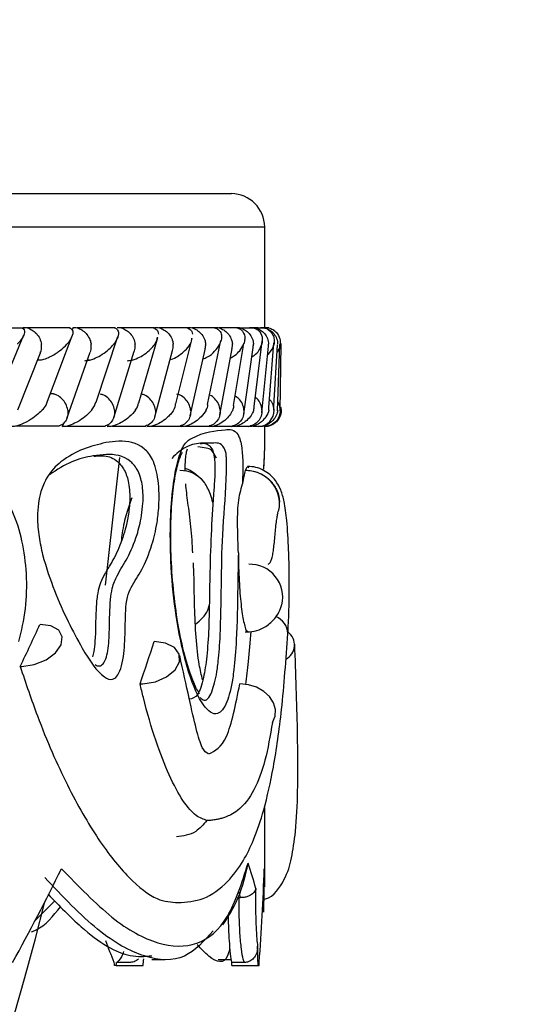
# Model space of a CAD drawing. Header units: millimetres. Extents: x 65 to 121, y 64 to 185.
# Tile 161 of 175: x 103.579 to 104.347, y 132.69 to 134.167. Entities that reach past the tile are written whole.
import ezdxf

# ---------------------------------------------------------------- set-up
doc = ezdxf.new("R2010")
doc.units = ezdxf.units.MM
doc.styles.add('SLDTEXTSTYLE0', font='TXT', dxfattribs={"width": 0.75})
doc.dimstyles.new('SLDDIMSTYLE0', dxfattribs={"dimtxt": 3.5, "dimasz": 3.302, "dimexe": 0, "dimexo": 0.0625, "dimgap": 0.875, "dimtad": 1, "dimdec": 0, "dimlfac": 20, "dimrnd": 1e-09, "dimzin": 12, "dimdsep": 46, "dimtxsty": 'SLDTEXTSTYLE0', "dimsah": 1, "dimcen": 0.09, "dimadec": 0, "dimazin": 3, "dimtfac": 1, "dimtdec": 0, "dimtofl": 0, "dimtmove": 0, "dimatfit": 3, "dimfxl": 0, "dimfrac": 2, "dimtolj": 1, "dimtzin": 12, "dimarcsym": 0})
doc.dimstyles.new('SLDDIMSTYLE1', dxfattribs={"dimtxt": 3.5, "dimasz": 3.302, "dimexe": 0, "dimexo": 0.0625, "dimgap": 0.875, "dimtad": 1, "dimdec": 0, "dimlfac": 20, "dimrnd": 1e-09, "dimzin": 12, "dimdsep": 46, "dimtxsty": 'SLDTEXTSTYLE0', "dimsah": 1, "dimcen": 0.09, "dimadec": 0, "dimazin": 3, "dimtfac": 1, "dimtdec": 0, "dimtmove": 0, "dimatfit": 0, "dimfxl": 0, "dimfrac": 2, "dimtolj": 1, "dimtzin": 12, "dimarcsym": 0})

# ---------------------------------------------------------------- blocks, each defined once
blk = doc.blocks.new('_D')
at = {"color": 7, "linetype": 'Continuous', "lineweight": 18}
for p, q in [((87.9732, 185.0116), (121.2937, 185.0116)), ((120.2937, 185.0116), (120.2937, 118.6561)), ((85.3725, 118.6561), (121.2937, 118.6561))]:
    blk.add_line(p, q, dxfattribs=at)
for points in [[(120.2937, 185.0116), (119.7857, 181.7096), (120.8017, 181.7096)], [(120.2937, 118.6561), (120.8017, 121.9581), (119.7857, 121.9581)]]:
    blk.add_solid(points, dxfattribs=at)
at = {"color": 7, "linetype": 'Continuous', "lineweight": 18, "insert": (115.782, 153.7638), "char_height": 3.5, "attachment_point": 1, "rotation": 90, "style": 'SLDTEXTSTYLE0'}
blk.add_mtext('1327', dxfattribs=at)
blk = doc.blocks.new('_D_1')
at = {"color": 7, "linetype": 'Continuous', "lineweight": 18}
for p, q in [((86.2605, 139.3984), (111.3595, 139.3984)), ((110.3595, 139.3984), (110.3595, 118.6561)), ((85.3725, 118.6561), (111.3595, 118.6561))]:
    blk.add_line(p, q, dxfattribs=at)
for points in [[(110.3595, 139.3984), (109.8515, 136.0964), (110.8675, 136.0964)], [(110.3595, 118.6561), (110.8675, 121.9581), (109.8515, 121.9581)]]:
    blk.add_solid(points, dxfattribs=at)
at = {"color": 7, "linetype": 'Continuous', "lineweight": 18, "insert": (105.8477, 126.8513), "char_height": 3.5, "attachment_point": 1, "rotation": 90, "style": 'SLDTEXTSTYLE0'}
blk.add_mtext('415', dxfattribs=at)

msp = doc.modelspace()

# ---------------------------------------------------------------- linework, layer by layer
at = {"color": 7, "linetype": 'Continuous', "lineweight": 25}
for p, q in [((99.08584, 133.90599), (103.89681, 133.90599)), ((103.94681, 133.70537), (103.94681, 133.85599)), ((103.58443, 133.70431), (103.51254, 133.70431)), ((103.58474, 133.70537), (103.584, 133.70347)), ((103.65523, 133.70457), (103.59016, 133.70457)), ((103.65933, 133.70537), (103.65796, 133.70142)), ((103.72258, 133.70456), (103.66492, 133.70456)), ((103.78136, 133.70454), (103.73104, 133.70454)), ((103.78264, 133.70537), (103.78205, 133.70313)), ((103.83164, 133.70452), (103.78864, 133.70452)), ((103.83151, 133.70537), (103.83132, 133.70452)), ((103.87345, 133.70447), (103.83777, 133.70447)), ((103.90676, 133.70442), (103.87843, 133.70442)), ((103.93145, 133.70436), (103.91055, 133.70436)), ((103.94738, 133.70431), (103.93403, 133.70431)), ((103.94669, 133.70537), (103.94667, 133.70431)), ((103.95308, 133.70457), (103.94701, 133.70457)), ((103.96151, 133.70047), (103.96046, 133.70131)), ((103.54477, 133.59582), (103.5854, 133.6943)), ((103.62107, 133.59448), (103.65787, 133.69288)), ((103.69382, 133.59328), (103.72642, 133.69167)), ((103.78237, 133.67617), (103.78644, 133.69027)), ((103.83508, 133.67669), (103.83809, 133.68885)), ((103.75799, 133.59189), (103.78237, 133.67617)), ((103.81375, 133.59048), (103.83508, 133.67669)), ((103.83492, 133.57243), (103.85751, 133.67211)), ((103.86127, 133.58969), (103.88101, 133.68561)), ((103.8794, 133.57391), (103.89785, 133.67361)), ((103.90029, 133.5882), (103.915, 133.67791)), ((103.91531, 133.57553), (103.92957, 133.67526)), ((103.93089, 133.58654), (103.94287, 133.68488)), ((103.94255, 133.57725), (103.95257, 133.67699)), ((103.95304, 133.58496), (103.9607, 133.68197)), ((103.96077, 133.58734), (103.96616, 133.6791)), ((103.96592, 133.57997), (103.96965, 133.67962)), ((103.97011, 133.58013), (103.97166, 133.6799)), ((103.97157, 133.67893), (103.97166, 133.68131)), ((103.57662, 133.58169), (103.61035, 133.66711)), ((103.60618, 133.65657), (103.61216, 133.65657)), ((103.65004, 133.56875), (103.68514, 133.66833)), ((103.68098, 133.65651), (103.68424, 133.65651)), ((103.72033, 133.57), (103.75122, 133.6696)), ((103.78191, 133.57116), (103.80863, 133.67078)), ((103.6302, 133.60546), (103.62518, 133.60546)), ((103.96058, 133.58422), (103.96077, 133.58734)), ((103.57295, 133.5574), (103.63899, 133.5574)), ((103.64477, 133.56162), (103.64294, 133.55633)), ((103.64954, 133.55734), (103.70816, 133.55734)), ((103.71173, 133.55924), (103.71085, 133.55633)), ((103.71741, 133.55728), (103.76867, 133.55728)), ((103.77669, 133.55723), (103.82063, 133.55723)), ((103.82136, 133.55796), (103.821, 133.55633)), ((103.82748, 133.55719), (103.8641, 133.55719)), ((103.86981, 133.55716), (103.89908, 133.55716)), ((103.90365, 133.55714), (103.92549, 133.55714)), ((103.92891, 133.55714), (103.94245, 133.55714)), ((103.94568, 133.5574), (103.95274, 133.5574)), ((103.94612, 133.5574), (103.94611, 133.55633)), ((103.94674, 133.55633), (103.94674, 133.55633)), ((103.94681, 133.52026), (103.94681, 133.55633)), ((103.70778, 133.31843), (103.72927, 133.51021)), ((103.82279, 133.51694), (103.82368, 133.51823)), ((103.94537, 133.49242), (103.94598, 133.50211)), ((103.94598, 133.50211), (103.94629, 133.50809)), ((103.91796, 133.49099), (103.91778, 133.49046)), ((103.85638, 133.47235), (103.85614, 133.47268)), ((103.94681, 132.86605), (103.94681, 132.98464)), ((103.94606, 132.89305), (103.94502, 132.82768)), ((103.63206, 132.84462), (103.60076, 132.81399)), ((103.9085, 132.84964), (103.91071, 132.84961)), ((103.77733, 132.75676), (103.79694, 132.75676)), ((103.87706, 132.75676), (103.89697, 132.75676)), ((103.72407, 132.74799), (103.72148, 132.74799)), ((103.72407, 132.74799), (103.76442, 132.74799)), ((103.74411, 132.75236), (103.72453, 132.75236)), ((103.9165, 132.75236), (103.89735, 132.75236)), ((103.89746, 132.74799), (103.93692, 132.74799)), ((103.93692, 132.74799), (103.93839, 132.74799))]:
    msp.add_line(p, q, dxfattribs=at)
at = {"color": 1, "linetype": 'Continuous', "lineweight": 25}
msp.add_line((99.08268, 133.85599), (103.94681, 133.85599), dxfattribs=at)
at = {"color": 7, "linetype": 'Continuous', "lineweight": 25, "flags": 128}
for points in [[(103.58256, 133.19648), (103.60114, 133.19944), (103.61882, 133.20662), (103.63299, 133.21697), (103.64154, 133.22895), (103.64323, 133.2408), (103.6378, 133.25078), (103.62606, 133.2574), (103.60973, 133.25969)], [(103.7641, 133.17039), (103.78278, 133.17368), (103.7997, 133.18106), (103.81242, 133.19147), (103.8191, 133.2034), (103.81876, 133.21513), (103.81147, 133.22496), (103.79826, 133.23147), (103.78106, 133.23372)], [(103.95852, 133.11262), (103.96242, 133.12195), (103.963, 133.13194), (103.96024, 133.14191), (103.9543, 133.15118), (103.9456, 133.15913), (103.93472, 133.16522), (103.92241, 133.16904), (103.90948, 133.17033)]]:
    msp.add_lwpolyline(points, dxfattribs=at)
at = {"color": 7, "linetype": 'Continuous', "lineweight": 25}
for centre, radius, start, end in [((103.89681, 133.85599), 0.05, 0, 90), ((103.93611, 133.58132), 0.025, 284.64434, 10.88353), ((103.91856, 133.43972), 0.05074, 3.61313, 90.88261), ((103.92455, 133.30042), 0.04943, 346.64647, 91.94136), ((103.96763, 133.22869), 0.02403, 296.84643, 53.71223), ((103.58007, 133.26682), 0.07039, 269.90188, 272.02742), ((103.75996, 133.24514), 0.07487, 269.89459, 273.1691), ((99.36814, 133.90174), 4.37867, 297.43912, 346.0122)]:
    msp.add_arc(centre, radius, start, end, dxfattribs=at)
at = {"color": 1, "linetype": 'Continuous', "lineweight": 25}
for centre, radius, start, end in [((103.82036, 133.4456), 0.04487, 36.71579, 90.95868), ((103.95205, 133.24397), 0.02974, 3.90078, 66.72923)]:
    msp.add_arc(centre, radius, start, end, dxfattribs=at)
at = {"color": 7, "linetype": 'Continuous', "lineweight": 25}
for centre, major_axis, ratio, start_param, end_param in [((99.37181, 133.22806), (4.27427, 2.57261), 0.6341103, 5.5153913, 5.5323199), ((99.37181, 133.202), (4.30219, 2.19903), 0.7076769, 5.6492136, 5.6661082), ((99.37181, 133.32699), (4.46235, 1.49386), 0.6754368, 5.6513751, 5.6936786), ((99.37181, 133.08542), (4.57382, -0.35624), 0.2921656, 0.0993335, 0.1268904), ((99.37181, 133.32699), (4.54007, -0.78311), 0.7205854, 0.06329, 0.1055935), ((99.37181, 133.32699), (4.35264, -2.26048), 0.5631916, 0.5717166, 0.5815221), ((99.37181, 134.84336), (-1.23888, 12.23282), 0.3600204, 4.5039197, 4.5063196), ((99.37181, 134.84336), (0.58915, 12.239), 0.3706925, 4.558207, 4.5590224), ((99.37181, 135.32632), (-2.17077, 14.9253), 0.2667755, 4.5001197, 4.5004171), ((99.37181, 134.84336), (0.584, 12.132), 0.3706925, 4.5566743, 4.5570404), ((99.37181, 134.84336), (-1.22805, 12.12587), 0.3600204, 4.502387, 4.5027531), ((99.37181, 135.32632), (-0.55891, 15.06733), 0.3013627, 4.5292545, 4.5295492)]:
    msp.add_ellipse(centre, major_axis=major_axis, ratio=ratio, start_param=start_param, end_param=end_param, dxfattribs=at)
at = {"color": 1, "linetype": 'Continuous', "lineweight": 25}
msp.add_ellipse((99.37044, 133.06628), major_axis=(4.5538, -0.35653), ratio=0.2934328, start_param=0.1034197, end_param=0.1094166, dxfattribs=at)
at = {"color": 7, "linetype": 'Continuous', "lineweight": 25}
for points, knots in [([(103.58289, 133.70426), (103.58307, 133.7042), (103.58483, 133.70358), (103.58683, 133.70015), (103.5862, 133.69446), (103.58197, 133.68724), (103.57813, 133.6827), (103.57589, 133.68041), (103.57585, 133.68037)], [0, 0, 0, 0, 0.0143373, 0.1376652, 0.4655143, 0.7287403, 0.9959778, 1, 1, 1, 1]), ([(103.58474, 133.70537), (103.5862, 133.70528), (103.59007, 133.70505), (103.59643, 133.70264), (103.6032, 133.69769), (103.60863, 133.69065), (103.61103, 133.68452), (103.61171, 133.68108), (103.61182, 133.68045), (103.61183, 133.68037)], [0, 0, 0, 0, 0.115302, 0.3056727, 0.5013059, 0.7256556, 0.9501893, 0.9934647, 1, 1, 1, 1]), ([(103.65221, 133.70509), (103.65322, 133.70481), (103.65636, 133.70393), (103.65842, 133.7013), (103.65962, 133.69598), (103.65684, 133.68887), (103.65247, 133.68295), (103.65025, 133.68041), (103.65023, 133.68037)], [0, 0, 0, 0, 0.0653565, 0.2035536, 0.3406335, 0.7179798, 0.9962074, 1, 1, 1, 1]), ([(103.65933, 133.70537), (103.65954, 133.70537), (103.66218, 133.70535), (103.66743, 133.70433), (103.67449, 133.70058), (103.68071, 133.69461), (103.68473, 133.6876), (103.6861, 133.68257), (103.68641, 133.68045), (103.68642, 133.68037)], [0, 0, 0, 0, 0.0163679, 0.2068909, 0.3985492, 0.5994269, 0.8309753, 0.9934764, 1, 1, 1, 1]), ([(103.72002, 133.705), (103.72103, 133.7047), (103.72408, 133.70378), (103.72634, 133.70125), (103.72817, 133.69597), (103.72619, 133.68889), (103.72241, 133.68293), (103.72046, 133.68041), (103.72043, 133.68037)], [0, 0, 0, 0, 0.06544889, 0.19930685, 0.33223973, 0.71732394, 0.99617572, 1, 1, 1, 1]), ([(103.72526, 133.70537), (103.72678, 133.70528), (103.73077, 133.70505), (103.73725, 133.70263), (103.74404, 133.69768), (103.74938, 133.69064), (103.75161, 133.68451), (103.75219, 133.68108), (103.75227, 133.68045), (103.75228, 133.68037)], [0, 0, 0, 0, 0.115708, 0.3058041, 0.5012027, 0.7257011, 0.9503975, 0.993483, 1, 1, 1, 1]), ([(103.77457, 133.70537), (103.77512, 133.70537), (103.77685, 133.70536), (103.77964, 133.70491), (103.78419, 133.70315), (103.78677, 133.69973), (103.78717, 133.69668), (103.78735, 133.69534)], [0, 0, 0, 0, 0.0493814, 0.1553637, 0.2848997, 0.688568, 1, 1, 1, 1]), ([(103.78264, 133.70537), (103.78417, 133.70528), (103.78821, 133.70505), (103.79473, 133.70263), (103.80152, 133.69768), (103.80679, 133.69064), (103.80893, 133.68451), (103.80945, 133.68107), (103.80952, 133.68045), (103.80953, 133.68037)], [0, 0, 0, 0, 0.1157993, 0.305837, 0.5011752, 0.7257182, 0.9504421, 0.9934914, 1, 1, 1, 1]), ([(103.82472, 133.70537), (103.82503, 133.70537), (103.82609, 133.70537), (103.82837, 133.70519), (103.83129, 133.70451), (103.83515, 133.7026), (103.83778, 133.69943), (103.83844, 133.69663), (103.83874, 133.69532)], [0, 0, 0, 0, 0.027576, 0.0928673, 0.2114839, 0.3510118, 0.6957415, 1, 1, 1, 1]), ([(103.83151, 133.70537), (103.83173, 133.70537), (103.83448, 133.70535), (103.83987, 133.70432), (103.84699, 133.70057), (103.85312, 133.69461), (103.85689, 133.6876), (103.85801, 133.68257), (103.85821, 133.68045), (103.85822, 133.68037)], [0, 0, 0, 0, 0.0167194, 0.2070813, 0.3985396, 0.5993309, 0.831046, 0.9934947, 1, 1, 1, 1]), ([(103.86636, 133.70537), (103.86643, 133.70537), (103.86767, 133.70538), (103.87027, 133.7052), (103.87413, 133.70418), (103.87914, 133.70122), (103.88209, 133.6957), (103.88231, 133.6883), (103.88065, 133.68307), (103.87938, 133.68041), (103.87936, 133.68037)], [0, 0, 0, 0, 0.0028211, 0.0509673, 0.1103273, 0.2077978, 0.4531826, 0.7216357, 0.9964125, 1, 1, 1, 1]), ([(103.87188, 133.70537), (103.8721, 133.70537), (103.87487, 133.70535), (103.88029, 133.70432), (103.88741, 133.70057), (103.89348, 133.69461), (103.89715, 133.6876), (103.89819, 133.68257), (103.89835, 133.68045), (103.89836, 133.68037)], [0, 0, 0, 0, 0.0166509, 0.2070071, 0.3985539, 0.5993662, 0.8310194, 0.9934892, 1, 1, 1, 1]), ([(103.89946, 133.70537), (103.90041, 133.70535), (103.90247, 133.70531), (103.90591, 133.70464), (103.91027, 133.70287), (103.91624, 133.69739), (103.91756, 133.68946), (103.91617, 133.68292), (103.91522, 133.68041), (103.91521, 133.68037)], [0, 0, 0, 0, 0.0388542, 0.0848162, 0.1629472, 0.3126974, 0.7369035, 0.99642, 1, 1, 1, 1]), ([(103.90371, 133.70537), (103.90528, 133.70528), (103.90942, 133.70505), (103.91597, 133.70263), (103.92266, 133.69768), (103.92768, 133.69065), (103.92952, 133.68452), (103.92986, 133.68108), (103.9299, 133.68045), (103.92991, 133.68037)], [0, 0, 0, 0, 0.11559441, 0.30576482, 0.50121458, 0.72569543, 0.95033652, 0.99348032, 1, 1, 1, 1]), ([(103.92395, 133.70537), (103.92463, 133.70536), (103.9264, 133.70535), (103.92962, 133.70487), (103.93397, 133.70343), (103.94031, 133.69899), (103.94379, 133.691), (103.94339, 133.68402), (103.94244, 133.68041), (103.94243, 133.68037)], [0, 0, 0, 0, 0.0273855, 0.0721387, 0.1418844, 0.2690877, 0.6203383, 0.9964134, 1, 1, 1, 1]), ([(103.92691, 133.70537), (103.92848, 133.70528), (103.93263, 133.70505), (103.93917, 133.70264), (103.94581, 133.69768), (103.95072, 133.69065), (103.95246, 133.68452), (103.95274, 133.68108), (103.95277, 133.68045), (103.95277, 133.68037)], [0, 0, 0, 0, 0.1153639, 0.3057032, 0.5012645, 0.7256742, 0.9502276, 0.9934667, 1, 1, 1, 1]), ([(103.93204, 133.70537), (103.93364, 133.70536), (103.93586, 133.70534), (103.93784, 133.70454), (103.93839, 133.70432)], [0, 0, 0, 0, 0.7208695, 1, 1, 1, 1]), ([(103.94075, 133.70537), (103.94232, 133.70528), (103.94648, 133.70505), (103.953, 133.70264), (103.95957, 133.69768), (103.96437, 133.69065), (103.96601, 133.68452), (103.96623, 133.68108), (103.96625, 133.68045), (103.96625, 133.68037)], [0, 0, 0, 0, 0.1152999, 0.3056857, 0.5012855, 0.7256546, 0.9501978, 0.9934693, 1, 1, 1, 1]), ([(103.94708, 133.70426), (103.94734, 133.7042), (103.94981, 133.70358), (103.95509, 133.70015), (103.95952, 133.69446), (103.96138, 133.68724), (103.96131, 133.6827), (103.96091, 133.68041), (103.9609, 133.68037)], [0, 0, 0, 0, 0.014323, 0.1376677, 0.465517, 0.728747, 0.9959832, 1, 1, 1, 1]), ([(103.95047, 133.70509), (103.95181, 133.70481), (103.95596, 133.70393), (103.96048, 133.7013), (103.96647, 133.69598), (103.96972, 133.68887), (103.97031, 133.68294), (103.97013, 133.68041), (103.97012, 133.68037)], [0, 0, 0, 0, 0.0653601, 0.2035466, 0.3406278, 0.7179659, 0.9962022, 1, 1, 1, 1]), ([(103.78561, 133.69047), (103.78497, 133.68715), (103.78432, 133.6838), (103.782, 133.68041), (103.78198, 133.68037)], [0, 0, 0, 0, 0.9899029, 1, 1, 1, 1]), ([(103.83717, 133.68908), (103.83692, 133.68622), (103.83666, 133.68333), (103.83496, 133.68041), (103.83494, 133.68037)], [0, 0, 0, 0, 0.9882753, 1, 1, 1, 1]), ([(103.6101, 133.66721), (103.61062, 133.66821), (103.61235, 133.67154), (103.61234, 133.67624), (103.61194, 133.67967), (103.61185, 133.68029), (103.61183, 133.68037)], [0, 0, 0, 0, 0.2583543, 0.8657301, 0.9823586, 1, 1, 1, 1]), ([(103.61219, 133.6565), (103.61334, 133.65679), (103.61793, 133.65795), (103.62805, 133.66257), (103.64006, 133.67028), (103.64717, 133.67694), (103.65019, 133.68034), (103.65023, 133.68037)], [0, 0, 0, 0, 0.0550427, 0.2192179, 0.5990904, 0.9959829, 1, 1, 1, 1]), ([(103.67696, 133.65537), (103.67799, 133.65541), (103.68041, 133.65551), (103.68517, 133.65647), (103.69253, 133.65891), (103.70634, 133.66608), (103.71499, 133.67377), (103.71981, 133.67958), (103.72041, 133.68034), (103.72043, 133.68037)], [0, 0, 0, 0, 0.0427956, 0.1003806, 0.1938372, 0.3860603, 0.920538, 0.996404, 1, 1, 1, 1]), ([(103.68498, 133.6684), (103.68531, 133.66902), (103.68687, 133.67199), (103.68685, 133.67625), (103.68652, 133.67967), (103.68643, 133.68029), (103.68642, 133.68037)], [0, 0, 0, 0, 0.17558812, 0.8510779, 0.98041157, 1, 1, 1, 1]), ([(103.7407, 133.65537), (103.74175, 133.65541), (103.74419, 133.65551), (103.74893, 133.65647), (103.75613, 133.65892), (103.76933, 133.66611), (103.77722, 133.67378), (103.78145, 133.6796), (103.78195, 133.68034), (103.78198, 133.68037)], [0, 0, 0, 0, 0.0429507, 0.1007671, 0.1945105, 0.3871933, 0.9215811, 0.9964046, 1, 1, 1, 1]), ([(103.7512, 133.6696), (103.75132, 133.66983), (103.7527, 133.67243), (103.75264, 133.67625), (103.75237, 133.67967), (103.75229, 133.68029), (103.75228, 133.68037)], [0, 0, 0, 0, 0.07117218, 0.83251705, 0.97795543, 1, 1, 1, 1]), ([(103.80492, 133.65692), (103.80629, 133.65736), (103.81173, 133.65906), (103.81945, 133.66376), (103.82848, 133.67113), (103.83303, 133.677), (103.83492, 133.68034), (103.83494, 133.68037)], [0, 0, 0, 0, 0.0745539, 0.2948023, 0.596609, 0.9958764, 1, 1, 1, 1]), ([(103.80866, 133.67077), (103.8092, 133.67333), (103.80986, 133.6764), (103.8096, 133.67967), (103.80954, 133.68029), (103.80953, 133.68037)], [0, 0, 0, 0, 0.810469, 0.9750579, 1, 1, 1, 1]), ([(103.85429, 133.65789), (103.85636, 133.65879), (103.86421, 133.6622), (103.87272, 133.67), (103.87758, 133.67667), (103.87934, 133.68034), (103.87936, 133.68037)], [0, 0, 0, 0, 0.1403228, 0.5312652, 0.9956389, 1, 1, 1, 1]), ([(103.85736, 133.67214), (103.85785, 133.67424), (103.85846, 133.67686), (103.85828, 133.67967), (103.85823, 133.68029), (103.85822, 133.68037)], [0, 0, 0, 0, 0.77880719, 0.97082793, 1, 1, 1, 1]), ([(103.89519, 133.65927), (103.89749, 133.66053), (103.90379, 133.66398), (103.91042, 133.67117), (103.91393, 133.67699), (103.9152, 133.68034), (103.91521, 133.68037)], [0, 0, 0, 0, 0.1971328, 0.5399911, 0.9953115, 1, 1, 1, 1]), ([(103.8976, 133.67366), (103.898, 133.67526), (103.89852, 133.67738), (103.89841, 133.67967), (103.89837, 133.68029), (103.89836, 133.68037)], [0, 0, 0, 0, 0.7282426, 0.964223, 1, 1, 1, 1]), ([(103.92756, 133.66117), (103.92868, 133.66184), (103.93732, 133.66705), (103.94035, 133.67388), (103.94223, 133.67965), (103.94242, 133.68034), (103.94243, 133.68037)], [0, 0, 0, 0, 0.1163783, 0.8958827, 0.9948096, 1, 1, 1, 1]), ([(103.92933, 133.6753), (103.92961, 133.67636), (103.93002, 133.67794), (103.92994, 133.67967), (103.92991, 133.68029), (103.92991, 133.68037)], [0, 0, 0, 0, 0.6389671, 0.9525764, 1, 1, 1, 1]), ([(103.95122, 133.66353), (103.95515, 133.66838), (103.95962, 133.67392), (103.96078, 133.67961), (103.96089, 133.68034), (103.9609, 133.68037)], [0, 0, 0, 0, 0.8719425, 0.9940165, 1, 1, 1, 1]), ([(103.95245, 133.67701), (103.95259, 133.67751), (103.95285, 133.67853), (103.95279, 133.67967), (103.95277, 133.68029), (103.95277, 133.68037)], [0, 0, 0, 0, 0.4505104, 0.9277375, 1, 1, 1, 1]), ([(103.96552, 133.66819), (103.96612, 133.66886), (103.96963, 133.67275), (103.96992, 133.67693), (103.97012, 133.68034), (103.97012, 133.68037)], [0, 0, 0, 0, 0.1706384, 0.9917166, 1, 1, 1, 1]), ([(103.65132, 133.58133), (103.65131, 133.58141), (103.65083, 133.58447), (103.64882, 133.59058), (103.64315, 133.59829), (103.63649, 133.60356), (103.63186, 133.60477), (103.63013, 133.60522)], [0, 0, 0, 0, 0.00773752, 0.28914501, 0.57094865, 0.84032148, 1, 1, 1, 1]), ([(103.7214, 133.58133), (103.72139, 133.58141), (103.72095, 133.58447), (103.71904, 133.59058), (103.71342, 133.5983), (103.70677, 133.60355), (103.7021, 133.60475), (103.70038, 133.6052)], [0, 0, 0, 0, 0.0077431, 0.2898486, 0.5723692, 0.8423519, 1, 1, 1, 1]), ([(103.78282, 133.58133), (103.78281, 133.58141), (103.78244, 133.58447), (103.7806, 133.59058), (103.77504, 133.5983), (103.76843, 133.60354), (103.76376, 133.60473), (103.76207, 133.60516)], [0, 0, 0, 0, 0.007751, 0.2909017, 0.574457, 0.8453229, 1, 1, 1, 1]), ([(103.83566, 133.58133), (103.83565, 133.58141), (103.83534, 133.58448), (103.83359, 133.59058), (103.82811, 133.5983), (103.82157, 133.60351), (103.81692, 133.60469), (103.81527, 133.60512)], [0, 0, 0, 0, 0.0077719, 0.2923285, 0.5772865, 0.8494902, 1, 1, 1, 1]), ([(103.87995, 133.58133), (103.87994, 133.58141), (103.87969, 133.58447), (103.87804, 133.59062), (103.8726, 133.59818), (103.86748, 133.60278), (103.86435, 133.60372), (103.86417, 133.60377)], [0, 0, 0, 0, 0.0089954, 0.3376611, 0.6667817, 0.9811952, 1, 1, 1, 1]), ([(103.91567, 133.58133), (103.91567, 133.58141), (103.91545, 133.58447), (103.91387, 133.59049), (103.90922, 133.59794), (103.90454, 133.60097), (103.90259, 133.60224)], [0, 0, 0, 0, 0.00998742, 0.37413089, 0.73879292, 1, 1, 1, 1]), ([(103.94277, 133.58133), (103.94276, 133.58141), (103.9426, 133.58447), (103.94108, 133.59045), (103.93727, 133.59713), (103.93359, 133.59963), (103.93257, 133.60033)], [0, 0, 0, 0, 0.0113824, 0.4259083, 0.8410019, 1, 1, 1, 1]), ([(103.61299, 133.58133), (103.61302, 133.58136), (103.61537, 133.58386), (103.61931, 133.58836), (103.62045, 133.59264), (103.62095, 133.59453)], [0, 0, 0, 0, 0.0076439, 0.5630153, 1, 1, 1, 1]), ([(103.68745, 133.58133), (103.68748, 133.58136), (103.69083, 133.58539), (103.69223, 133.58937), (103.69362, 133.59332)], [0, 0, 0, 0, 0.008454, 1, 1, 1, 1]), ([(103.75319, 133.58133), (103.75321, 133.58136), (103.75582, 133.58495), (103.75669, 133.58848), (103.75755, 133.59198)], [0, 0, 0, 0, 0.0095247, 1, 1, 1, 1]), ([(103.81031, 133.58133), (103.81033, 133.58136), (103.81229, 133.58448), (103.81272, 133.58756), (103.81314, 133.59061)], [0, 0, 0, 0, 0.0109468, 1, 1, 1, 1]), ([(103.85887, 133.58133), (103.85889, 133.58136), (103.86019, 133.58384), (103.8619, 133.58665), (103.86161, 133.5893), (103.86158, 133.58957)], [0, 0, 0, 0, 0.01238284, 0.89748012, 1, 1, 1, 1]), ([(103.89889, 133.58133), (103.8989, 133.58136), (103.8997, 133.58327), (103.90061, 133.58554), (103.90069, 133.58775), (103.9007, 133.5881)], [0, 0, 0, 0, 0.015086, 0.8430081, 1, 1, 1, 1]), ([(103.93031, 133.58133), (103.93032, 133.58136), (103.93087, 133.58309), (103.93105, 133.58482), (103.93122, 133.58651)], [0, 0, 0, 0, 0.0196718, 1, 1, 1, 1]), ([(103.95304, 133.58133), (103.95305, 133.58136), (103.95332, 133.58257), (103.95324, 133.58378), (103.95317, 133.58495)], [0, 0, 0, 0, 0.0280844, 1, 1, 1, 1]), ([(103.954, 133.59715), (103.95432, 133.59686), (103.95688, 133.59451), (103.95919, 133.58901), (103.96023, 133.58376), (103.96031, 133.58141), (103.96032, 133.58133)], [0, 0, 0, 0, 0.0712573, 0.5799856, 0.9855529, 1, 1, 1, 1]), ([(103.96032, 133.58133), (103.96032, 133.58136), (103.96048, 133.58225), (103.9605, 133.58325), (103.96053, 133.58422)], [0, 0, 0, 0, 0.0351925, 1, 1, 1, 1]), ([(103.96204, 133.56151), (103.96343, 133.56273), (103.96632, 133.56526), (103.96953, 133.57033), (103.9715, 133.5762), (103.97212, 133.58143), (103.97148, 133.58445), (103.97128, 133.58538)], [0, 0, 0, 0, 0.2053786, 0.4263498, 0.6579853, 0.8936024, 1, 1, 1, 1]), ([(103.9702, 133.58133), (103.9702, 133.58141), (103.97015, 133.58447), (103.96962, 133.58894), (103.96714, 133.59249), (103.96643, 133.59352)], [0, 0, 0, 0, 0.0191862, 0.7170002, 1, 1, 1, 1]), ([(103.61299, 133.58133), (103.61296, 133.5813), (103.61218, 133.58046), (103.60638, 133.57455), (103.59662, 133.5668), (103.58208, 133.55974), (103.57464, 133.55735), (103.56987, 133.55646), (103.56738, 133.5563), (103.56634, 133.55633), (103.56633, 133.55633)], [0, 0, 0, 0, 0.0035794, 0.0880182, 0.6204389, 0.8069861, 0.897749, 0.954082, 0.9995829, 1, 1, 1, 1]), ([(103.65132, 133.58133), (103.65133, 133.58125), (103.65178, 133.57818), (103.65166, 133.57207), (103.64833, 133.56437), (103.64353, 133.55926), (103.63957, 133.55811), (103.63828, 133.55774)], [0, 0, 0, 0, 0.007956, 0.2979029, 0.5882719, 0.8656473, 1, 1, 1, 1]), ([(103.68745, 133.58133), (103.68742, 133.5813), (103.68671, 133.58043), (103.68149, 133.57453), (103.67248, 133.56679), (103.65854, 133.55973), (103.65128, 133.55737), (103.64648, 133.55643), (103.64403, 133.55636), (103.64294, 133.55633)], [0, 0, 0, 0, 0.00358746, 0.09015951, 0.62025455, 0.80662269, 0.89756886, 0.95412966, 1, 1, 1, 1]), ([(103.7214, 133.58133), (103.72141, 133.58125), (103.72181, 133.57818), (103.72157, 133.57207), (103.71803, 133.56437), (103.71301, 133.55922), (103.7089, 133.55806), (103.70752, 133.55768)], [0, 0, 0, 0, 0.00790257, 0.29629237, 0.58510289, 0.86089799, 1, 1, 1, 1]), ([(103.75319, 133.58133), (103.75316, 133.5813), (103.75065, 133.57784), (103.74515, 133.57186), (103.73515, 133.56439), (103.72624, 133.5597), (103.71915, 133.55736), (103.71441, 133.55643), (103.71195, 133.55636), (103.71085, 133.55633)], [0, 0, 0, 0, 0.0035808, 0.3626809, 0.6223861, 0.8074327, 0.8980363, 0.9545503, 1, 1, 1, 1]), ([(103.78282, 133.58133), (103.78283, 133.58125), (103.78319, 133.57819), (103.7828, 133.57207), (103.77908, 133.56436), (103.77383, 133.55919), (103.76957, 133.55802), (103.76811, 133.55762)], [0, 0, 0, 0, 0.007849, 0.2945971, 0.5817606, 0.8559373, 1, 1, 1, 1]), ([(103.81031, 133.58133), (103.81029, 133.5813), (103.80916, 133.57953), (103.80664, 133.57604), (103.8011, 133.57016), (103.79386, 133.56436), (103.78537, 133.55969), (103.77846, 133.55735), (103.77377, 133.55643), (103.77129, 133.55636), (103.77018, 133.55633)], [0, 0, 0, 0, 0.00358907, 0.18478827, 0.36457855, 0.62323246, 0.80771849, 0.89820462, 0.95472286, 1, 1, 1, 1]), ([(103.83566, 133.58133), (103.83567, 133.58125), (103.83597, 133.57819), (103.83547, 133.57207), (103.83155, 133.56435), (103.82608, 133.55915), (103.82169, 133.55797), (103.82014, 133.55756)], [0, 0, 0, 0, 0.0078056, 0.2929116, 0.5784136, 0.8509688, 1, 1, 1, 1]), ([(103.85887, 133.58133), (103.85885, 133.5813), (103.85706, 133.57795), (103.8529, 133.57207), (103.84443, 133.56461), (103.83627, 133.55982), (103.82943, 133.55738), (103.82475, 133.55646), (103.82214, 133.55632), (103.82102, 133.55633), (103.821, 133.55633)], [0, 0, 0, 0, 0.0035856, 0.3495357, 0.614366, 0.8037592, 0.896, 0.953191, 0.999231, 1, 1, 1, 1]), ([(103.89889, 133.58133), (103.89887, 133.5813), (103.89854, 133.58052), (103.89575, 133.57465), (103.88981, 133.56692), (103.87832, 133.55979), (103.87169, 133.55737), (103.86708, 133.55646), (103.86447, 133.55632), (103.86335, 133.55633), (103.86334, 133.55633)], [0, 0, 0, 0, 0.0035853, 0.0814954, 0.6158288, 0.8044417, 0.8963929, 0.9534575, 0.9995259, 1, 1, 1, 1]), ([(103.87995, 133.58133), (103.87996, 133.58125), (103.8802, 133.57818), (103.87958, 133.57207), (103.87548, 133.56435), (103.86982, 133.55912), (103.86531, 133.55794), (103.86368, 133.55751)], [0, 0, 0, 0, 0.0077583, 0.2914779, 0.5756152, 0.8468944, 1, 1, 1, 1]), ([(103.93031, 133.58133), (103.93029, 133.5813), (103.93003, 133.58046), (103.9278, 133.57456), (103.92258, 133.56681), (103.91178, 133.55976), (103.90539, 133.55735), (103.90086, 133.55647), (103.89826, 133.55629), (103.89714, 133.55633), (103.89714, 133.55633)], [0, 0, 0, 0, 0.0035862, 0.0877957, 0.619055, 0.8060399, 0.8972602, 0.9539518, 0.9998776, 1, 1, 1, 1]), ([(103.91567, 133.58133), (103.91568, 133.58125), (103.91587, 133.57818), (103.91513, 133.57207), (103.91086, 133.56435), (103.90502, 133.55911), (103.90041, 133.55791), (103.89872, 133.55747)], [0, 0, 0, 0, 0.0077337, 0.290432, 0.5735169, 0.843851, 1, 1, 1, 1]), ([(103.95304, 133.58133), (103.95303, 133.5813), (103.95229, 133.57787), (103.94981, 133.57192), (103.94344, 133.56444), (103.93665, 133.55973), (103.9305, 133.55735), (103.92606, 133.55646), (103.92346, 133.5563), (103.92234, 133.55633), (103.92234, 133.55633)], [0, 0, 0, 0, 0.0035827, 0.3591682, 0.6213635, 0.8073532, 0.8979549, 0.954255, 0.9998172, 1, 1, 1, 1]), ([(103.94277, 133.58133), (103.94277, 133.58125), (103.94291, 133.57819), (103.94204, 133.57208), (103.93761, 133.56436), (103.93161, 133.5591), (103.92693, 133.5579), (103.9252, 133.55745)], [0, 0, 0, 0, 0.007743, 0.2897145, 0.5720815, 0.8418131, 1, 1, 1, 1]), ([(103.96639, 133.58133), (103.96639, 133.5813), (103.96629, 133.58046), (103.96527, 133.57455), (103.9616, 133.5668), (103.95215, 133.55974), (103.94621, 133.55735), (103.94185, 133.55646), (103.93926, 133.5563), (103.93813, 133.55633), (103.93812, 133.55633)], [0, 0, 0, 0, 0.0035843, 0.0880261, 0.6204553, 0.8069888, 0.8977669, 0.9540861, 0.9995972, 1, 1, 1, 1]), ([(103.97177, 133.58133), (103.97176, 133.5813), (103.97175, 133.58044), (103.97136, 133.57453), (103.96848, 133.56679), (103.95979, 133.55973), (103.9541, 133.55737), (103.94981, 133.55643), (103.94725, 133.55636), (103.94611, 133.55633)], [0, 0, 0, 0, 0.0035934, 0.0901672, 0.6202538, 0.8066283, 0.8975732, 0.9541462, 1, 1, 1, 1]), ([(103.9702, 133.58133), (103.9702, 133.58125), (103.97023, 133.57819), (103.96914, 133.57207), (103.96439, 133.56437), (103.95845, 133.55926), (103.95402, 133.55811), (103.95257, 133.55774)], [0, 0, 0, 0, 0.0079587, 0.2979151, 0.5882878, 0.8656737, 1, 1, 1, 1]), ([(103.90734, 133.36678), (103.90701, 133.34984), (103.90615, 133.30626), (103.90537, 133.2441), (103.90178, 133.19979), (103.89725, 133.16683), (103.8897, 133.13704), (103.87492, 133.12033), (103.85489, 133.1333), (103.8322, 133.18277), (103.81463, 133.25892), (103.806, 133.33981), (103.80456, 133.40594), (103.80796, 133.46118), (103.81513, 133.50343), (103.82558, 133.53185), (103.85309, 133.54885), (103.88146, 133.55075), (103.90223, 133.55329), (103.90968, 133.53864), (103.91193, 133.52959), (103.91337, 133.51684), (103.91402, 133.50353), (103.9141, 133.48731), (103.91364, 133.47676), (103.91337, 133.47043)], [0, 0, 0, 0, 0.0330521, 0.0850246, 0.1182275, 0.1295691, 0.1729854, 0.2282616, 0.3019744, 0.3764132, 0.4509845, 0.5022605, 0.5433789, 0.5765274, 0.6099052, 0.640198, 0.6753673, 0.8459884, 0.9313245, 0.9456895, 0.9601579, 0.9693781, 0.978629, 0.987196, 1, 1, 1, 1]), ([(103.70836, 133.53239), (103.715, 133.53326), (103.73532, 133.5359), (103.75893, 133.53256), (103.77677, 133.51214), (103.78364, 133.49428), (103.78722, 133.47636), (103.78867, 133.45653), (103.78818, 133.43425), (103.78496, 133.40672), (103.77657, 133.37257), (103.76313, 133.34151), (103.74993, 133.3214), (103.74141, 133.30467), (103.73759, 133.28176), (103.73801, 133.25014), (103.73615, 133.21593), (103.73117, 133.19245), (103.72528, 133.18069), (103.71682, 133.17531), (103.69879, 133.18299), (103.6693, 133.22757), (103.63774, 133.29143), (103.61619, 133.35179), (103.60778, 133.39053), (103.60536, 133.41754), (103.60693, 133.44146), (103.61136, 133.46186), (103.62249, 133.48684), (103.64498, 133.50847), (103.67561, 133.52438), (103.69729, 133.52968), (103.70836, 133.53239)], [0, 0, 0, 0, 0.04315602, 0.13198072, 0.16429945, 0.18106646, 0.19518379, 0.20935714, 0.22202155, 0.24008388, 0.26980167, 0.31566785, 0.35689599, 0.37367425, 0.38159575, 0.40911246, 0.43627429, 0.45117531, 0.46622463, 0.4811889, 0.50722599, 0.58181629, 0.6810471, 0.73056368, 0.75105478, 0.77175561, 0.78566508, 0.79958394, 0.81889347, 0.86347381, 0.93032276, 1, 1, 1, 1]), ([(103.85005, 133.14979), (103.85215, 133.14803), (103.85917, 133.14215), (103.86817, 133.15677), (103.87455, 133.18267), (103.87814, 133.21171), (103.88098, 133.25193), (103.88189, 133.3183), (103.883, 133.40168), (103.88852, 133.45238), (103.8895, 133.48904), (103.88945, 133.49906), (103.88946, 133.50618), (103.88927, 133.51378), (103.88812, 133.5201), (103.88201, 133.53346), (103.86158, 133.52933), (103.83384, 133.53489), (103.81106, 133.51236), (103.80747, 133.50881)], [0, 0, 0, 0, 0.0341294, 0.1139991, 0.1744819, 0.1899311, 0.2352452, 0.3114428, 0.3896028, 0.48348, 0.4985288, 0.5059274, 0.5131987, 0.5212479, 0.5374227, 0.5567382, 0.6857444, 0.9503749, 1, 1, 1, 1]), ([(103.85044, 133.53054), (103.8522, 133.53097), (103.85659, 133.53206), (103.8618, 133.52968), (103.86679, 133.52569), (103.86986, 133.51831), (103.87126, 133.51114), (103.87195, 133.50441), (103.87223, 133.49574), (103.87198, 133.48072), (103.86983, 133.45021), (103.86659, 133.40285), (103.86409, 133.3319), (103.86395, 133.26515), (103.86031, 133.21036), (103.85474, 133.17502), (103.84606, 133.14969), (103.83815, 133.14813), (103.83378, 133.14727)], [0, 0, 0, 0, 0.0447015, 0.1119961, 0.1794008, 0.213217, 0.226893, 0.2407213, 0.2528118, 0.2674233, 0.3100259, 0.4137532, 0.5166744, 0.6478663, 0.7199696, 0.7922728, 0.8853514, 1, 1, 1, 1]), ([(103.87437, 133.50886), (103.87203, 133.51361), (103.86731, 133.52318), (103.8589, 133.52373), (103.85102, 133.52531), (103.84667, 133.52619)], [0, 0, 0, 0, 0.30611078, 0.61633701, 1, 1, 1, 1]), ([(103.68967, 133.51243), (103.67908, 133.51039), (103.65794, 133.50631), (103.63513, 133.49156), (103.62375, 133.48419)], [0, 0, 0, 0, 0.5006561, 1, 1, 1, 1]), ([(103.69047, 133.51194), (103.69763, 133.51253), (103.7119, 133.51371), (103.72788, 133.50439), (103.73796, 133.48917), (103.74228, 133.47499), (103.74418, 133.46248), (103.74462, 133.44784), (103.74341, 133.43015), (103.73891, 133.40434), (103.72946, 133.37544), (103.71725, 133.35216), (103.70639, 133.33512), (103.69928, 133.32031), (103.6951, 133.30211), (103.69301, 133.27304), (103.6932, 133.24454), (103.69112, 133.22034), (103.68941, 133.2135), (103.68874, 133.21082)], [0, 0, 0, 0, 0.1274004, 0.2540349, 0.3176476, 0.3443336, 0.3712745, 0.3951508, 0.4237703, 0.4703307, 0.5629387, 0.6699264, 0.7412199, 0.7898465, 0.8234245, 0.8644776, 0.9516055, 0.9810532, 1, 1, 1, 1]), ([(103.69227, 133.19921), (103.69454, 133.19806), (103.69855, 133.196), (103.7043, 133.19956), (103.70885, 133.20743), (103.71285, 133.22492), (103.71414, 133.25623), (103.71418, 133.28929), (103.71856, 133.31798), (103.72765, 133.33826), (103.74134, 133.35836), (103.754, 133.38748), (103.76151, 133.41717), (103.76419, 133.43884), (103.76459, 133.45436), (103.76357, 133.46753), (103.7609, 133.48006), (103.75513, 133.49434), (103.73845, 133.51278), (103.71591, 133.51583), (103.6962, 133.51327), (103.68967, 133.51243)], [0, 0, 0, 0, 0.03129005, 0.05537483, 0.07715825, 0.09920384, 0.14856969, 0.21713991, 0.24543841, 0.29312837, 0.38452341, 0.47875055, 0.53536676, 0.56569876, 0.58455218, 0.60462945, 0.62592205, 0.65466232, 0.71777711, 0.90649065, 1, 1, 1, 1]), ([(103.84907, 133.15497), (103.84618, 133.16016), (103.83958, 133.17205), (103.82821, 133.20593), (103.8178, 133.25173), (103.81026, 133.30395), (103.80618, 133.35627), (103.80545, 133.40646), (103.80792, 133.45125), (103.81286, 133.48651), (103.81875, 133.50856), (103.8217, 133.51467), (103.82279, 133.51694)], [0, 0, 0, 0, 0.1052233, 0.2407715, 0.3789667, 0.4982134, 0.6089704, 0.7093549, 0.7997319, 0.883021, 0.9564003, 1, 1, 1, 1]), ([(103.82765, 133.49108), (103.82764, 133.49501), (103.82761, 133.50257), (103.82859, 133.51292), (103.82986, 133.51989), (103.83062, 133.5221), (103.83088, 133.52286)], [0, 0, 0, 0, 0.2944672, 0.5657481, 0.8499395, 1, 1, 1, 1]), ([(103.57789, 133.23394), (103.58185, 133.24984), (103.58956, 133.28071), (103.59058, 133.33477), (103.584, 133.38493), (103.57059, 133.42787), (103.55216, 133.46082), (103.53082, 133.48266), (103.50894, 133.49482), (103.49366, 133.49609), (103.48654, 133.49669)], [0, 0, 0, 0, 0.1563914, 0.3035498, 0.4429317, 0.5748578, 0.6974784, 0.8102578, 0.9115313, 1, 1, 1, 1]), ([(103.92298, 133.49457), (103.92239, 133.49536), (103.92082, 133.49746), (103.91906, 133.49347), (103.91796, 133.49099)], [0, 0, 0, 0, 0.3784156, 1, 1, 1, 1]), ([(103.98172, 133.24603), (103.98225, 133.25646), (103.98327, 133.27644), (103.98378, 133.31026), (103.98365, 133.34197), (103.98271, 133.37813), (103.98065, 133.41354), (103.97655, 133.44228), (103.97224, 133.45991), (103.96295, 133.47759), (103.94851, 133.49003), (103.93352, 133.49598), (103.92537, 133.49645), (103.92124, 133.49668)], [0, 0, 0, 0, 0.11300254, 0.21666868, 0.31208513, 0.39977966, 0.55040971, 0.66829518, 0.75153332, 0.81651288, 0.9023482, 0.95051466, 1, 1, 1, 1]), ([(103.85282, 133.47671), (103.849, 133.4801), (103.84137, 133.48688), (103.83258, 133.49232), (103.82809, 133.49301), (103.82767, 133.49307)], [0, 0, 0, 0, 0.4763975, 0.9521091, 1, 1, 1, 1]), ([(103.91778, 133.49046), (103.91629, 133.48494), (103.91477, 133.47932), (103.9134, 133.47059), (103.91337, 133.47043)], [0, 0, 0, 0, 0.9815302, 1, 1, 1, 1]), ([(103.91796, 133.49099), (103.92121, 133.49081), (103.93004, 133.49031), (103.94391, 133.48507), (103.95724, 133.4745), (103.9663, 133.46031), (103.96895, 133.44911), (103.96918, 133.44333), (103.9692, 133.44292)], [0, 0, 0, 0, 0.1250158, 0.3395983, 0.5543031, 0.7690676, 0.9838336, 1, 1, 1, 1]), ([(103.83891, 133.36678), (103.83823, 133.38008), (103.83688, 133.40668), (103.83126, 133.44358), (103.82929, 133.46155), (103.82831, 133.47043)], [0, 0, 0, 0, 0.3361467, 0.6721263, 1, 1, 1, 1]), ([(103.86893, 133.44252), (103.86786, 133.44666), (103.86454, 133.45939), (103.85964, 133.46717), (103.85633, 133.47242)], [0, 0, 0, 0, 0.3253745, 1, 1, 1, 1]), ([(103.90734, 133.36678), (103.90689, 133.38008), (103.90598, 133.40668), (103.90635, 133.44358), (103.91105, 133.46156), (103.91337, 133.47043)], [0, 0, 0, 0, 0.3361471, 0.6721211, 1, 1, 1, 1]), ([(103.74744, 133.44979), (103.74467, 133.44214), (103.73915, 133.42689), (103.73377, 133.40353), (103.7319, 133.38819), (103.73137, 133.38386)], [0, 0, 0, 0, 0.4192684, 0.8363704, 1, 1, 1, 1]), ([(103.96637, 133.42714), (103.96697, 133.4284), (103.96913, 133.43293), (103.96929, 133.43852), (103.96921, 133.44253), (103.9692, 133.44292)], [0, 0, 0, 0, 0.2582896, 0.9276852, 1, 1, 1, 1]), ([(103.95202, 133.35), (103.95279, 133.35048), (103.95471, 133.35169), (103.95683, 133.35565), (103.95866, 133.36183), (103.96003, 133.37015), (103.96113, 133.38017), (103.96214, 133.39134), (103.96321, 133.40281), (103.96437, 133.41344), (103.96568, 133.42236), (103.96651, 133.42552), (103.96694, 133.42713)], [0, 0, 0, 0, 0.0511563, 0.1287799, 0.2119767, 0.3013162, 0.3979718, 0.5030651, 0.6155673, 0.7367019, 0.865101, 1, 1, 1, 1]), ([(103.90734, 133.36678), (103.90736, 133.36466), (103.90749, 133.34873), (103.90856, 133.31939), (103.91161, 133.28433), (103.91574, 133.25993), (103.91947, 133.24793), (103.92148, 133.24956), (103.92206, 133.25003)], [0, 0, 0, 0, 0.0334492, 0.2518861, 0.4704681, 0.6896647, 0.9097882, 1, 1, 1, 1]), ([(103.8537, 133.17622), (103.85195, 133.18353), (103.84788, 133.20048), (103.84358, 133.23994), (103.84121, 133.2891), (103.84112, 133.32734), (103.83997, 133.34878), (103.83981, 133.35194)], [0, 0, 0, 0, 0.1808744, 0.4199422, 0.6627681, 0.9502641, 1, 1, 1, 1]), ([(103.84302, 133.25985), (103.84664, 133.26285), (103.85395, 133.26891), (103.86131, 133.27886), (103.86297, 133.28564), (103.86357, 133.28809)], [0, 0, 0, 0, 0.3845405, 0.7779818, 1, 1, 1, 1]), ([(103.91736, 133.24854), (103.92191, 133.24849), (103.93146, 133.24838), (103.94431, 133.25349), (103.95463, 133.26069), (103.96217, 133.26835), (103.96876, 133.27795), (103.97139, 133.28547), (103.97273, 133.2893)], [0, 0, 0, 0, 0.2110348, 0.4421676, 0.5702237, 0.7065471, 0.8503939, 1, 1, 1, 1]), ([(103.81694, 132.84217), (103.82963, 132.84296), (103.85585, 132.8446), (103.89032, 132.87027), (103.91498, 132.90343), (103.93153, 132.93786), (103.94696, 132.98329), (103.96108, 133.04719), (103.9735, 133.13343), (103.97886, 133.20689), (103.98172, 133.24598)], [0, 0, 0, 0, 0.115194, 0.2380692, 0.3388834, 0.429477, 0.5401169, 0.6727639, 0.8258599, 1, 1, 1, 1]), ([(103.92589, 133.24902), (103.92474, 133.23354), (103.92259, 133.20471), (103.91935, 133.18048), (103.91785, 133.16927)], [0, 0, 0, 0, 0.53703513, 1, 1, 1, 1]), ([(103.94356, 132.8467), (103.94502, 132.84697), (103.96005, 132.84975), (103.97978, 132.88055), (103.98707, 132.90619), (103.99411, 132.95104), (103.99692, 133.01233), (103.99653, 133.10305), (103.99359, 133.18555), (103.992, 133.22998)], [0, 0, 0, 0, 0.0134058, 0.1383906, 0.2780491, 0.4113494, 0.5765766, 0.7719152, 1, 1, 1, 1]), ([(103.86224, 133.06522), (103.85926, 133.06714), (103.85325, 133.07102), (103.84402, 133.10132), (103.83415, 133.14642), (103.82437, 133.1905), (103.81938, 133.21296)], [0, 0, 0, 0, 0.2424454, 0.4886201, 0.7394525, 1, 1, 1, 1]), ([(103.57995, 133.19643), (103.58846, 133.17124), (103.61063, 133.10569), (103.65038, 133.01583), (103.69723, 132.93392), (103.7431, 132.87693), (103.78396, 132.84428), (103.80671, 132.84284), (103.81692, 132.84219)], [0, 0, 0, 0, 0.1162966, 0.3026185, 0.4872479, 0.6707479, 0.8523154, 1, 1, 1, 1]), ([(103.86028, 132.96534), (103.85498, 132.96708), (103.8373, 132.97289), (103.80328, 133.02504), (103.77448, 133.10888), (103.76146, 133.16342), (103.75982, 133.17027)], [0, 0, 0, 0, 0.1661091, 0.5546348, 0.9440262, 1, 1, 1, 1]), ([(103.86309, 133.06523), (103.87249, 133.07001), (103.89169, 133.07977), (103.90346, 133.13972), (103.90948, 133.17033)], [0, 0, 0, 0, 0.48935143, 1, 1, 1, 1]), ([(103.95852, 133.11262), (103.95511, 133.09277), (103.94831, 133.05308), (103.93166, 133.00896), (103.91386, 132.98516), (103.89741, 132.97448), (103.88926, 132.97077), (103.88273, 132.9686), (103.87704, 132.96717), (103.87206, 132.96626), (103.86749, 132.9657), (103.8641, 132.96544), (103.86178, 132.96535), (103.86062, 132.96534), (103.86028, 132.96534)], [0, 0, 0, 0, 0.2511946, 0.5024127, 0.7602524, 0.8351185, 0.8861826, 0.9212694, 0.9456398, 0.9691788, 0.982687, 0.9912047, 0.9974377, 1, 1, 1, 1]), ([(103.86028, 132.96534), (103.8548, 132.95919), (103.84104, 132.94374), (103.8244, 132.94207), (103.81439, 132.94107)], [0, 0, 0, 0, 0.3982851, 1, 1, 1, 1]), ([(103.64194, 132.89305), (103.66766, 132.86648), (103.71978, 132.81266), (103.78873, 132.77573), (103.84753, 132.77514), (103.8938, 132.81318), (103.91264, 132.8719), (103.92202, 132.90116)], [0, 0, 0, 0, 0.1915977, 0.3881525, 0.5886133, 0.7949884, 1, 1, 1, 1]), ([(103.88417, 132.80872), (103.88997, 132.81776), (103.90459, 132.84056), (103.91609, 132.87126), (103.92087, 132.89629), (103.92127, 132.89835)], [0, 0, 0, 0, 0.3760791, 0.9486099, 1, 1, 1, 1]), ([(103.86962, 132.79994), (103.85608, 132.78462), (103.82821, 132.75309), (103.76891, 132.75605), (103.69787, 132.79419), (103.64385, 132.85134), (103.61683, 132.87991)], [0, 0, 0, 0, 0.2416029, 0.4975013, 0.7487287, 1, 1, 1, 1]), ([(103.9334, 132.86346), (103.93339, 132.86343), (103.93311, 132.86149), (103.93149, 132.85797), (103.92663, 132.85373), (103.92149, 132.85122), (103.91624, 132.84975), (103.91255, 132.84965), (103.91071, 132.84961)], [0, 0, 0, 0, 0.0052487, 0.3347183, 0.5616838, 0.7130003, 0.8563417, 1, 1, 1, 1]), ([(103.9334, 132.86346), (103.93326, 132.85631), (103.93298, 132.84159), (103.93325, 132.82154), (103.93389, 132.80304), (103.93484, 132.78738), (103.93576, 132.78028), (103.93619, 132.77694)], [0, 0, 0, 0, 0.2111493, 0.4345238, 0.5700815, 0.7977337, 1, 1, 1, 1]), ([(103.62191, 132.85461), (103.63858, 132.83739), (103.68329, 132.79121), (103.73699, 132.75874), (103.76696, 132.76146), (103.77734, 132.7624)], [0, 0, 0, 0, 0.27971494, 0.75068304, 1, 1, 1, 1]), ([(103.9165, 132.75236), (103.91588, 132.75378), (103.91425, 132.75753), (103.9118, 132.77169), (103.90992, 132.79217), (103.90872, 132.81607), (103.90838, 132.83475), (103.90848, 132.84715), (103.9085, 132.84964)], [0, 0, 0, 0, 0.136596, 0.3616994, 0.5873271, 0.7219942, 0.9442134, 1, 1, 1, 1]), ([(103.59685, 132.79835), (103.59921, 132.79924), (103.61626, 132.80568), (103.62942, 132.822), (103.64075, 132.83607)], [0, 0, 0, 0, 0.13861, 1, 1, 1, 1]), ([(103.89214, 132.82204), (103.89217, 132.81845), (103.89232, 132.80494), (103.89336, 132.78422), (103.89504, 132.76373), (103.89648, 132.75498), (103.89724, 132.75271), (103.89735, 132.75236)], [0, 0, 0, 0, 0.1013985, 0.3818592, 0.6637245, 0.9489342, 1, 1, 1, 1]), ([(103.89448, 132.77241), (103.89331, 132.76848), (103.88789, 132.75031), (103.87157, 132.75159), (103.85161, 132.77267), (103.84569, 132.77892)], [0, 0, 0, 0, 0.1627127, 0.7513465, 1, 1, 1, 1]), ([(103.93619, 132.77694), (103.93602, 132.77379), (103.9357, 132.76775), (103.93198, 132.76017), (103.92647, 132.75487), (103.92094, 132.75259), (103.91747, 132.75241), (103.9165, 132.75236)], [0, 0, 0, 0, 0.2666938, 0.5117919, 0.7155807, 0.9205565, 1, 1, 1, 1]), ([(103.73485, 132.76875), (103.7345, 132.76754), (103.73214, 132.75939), (103.7283, 132.75504), (103.72503, 132.75272), (103.72453, 132.75236)], [0, 0, 0, 0, 0.12893156, 0.86771702, 1, 1, 1, 1]), ([(103.75741, 132.75771), (103.75645, 132.75683), (103.75358, 132.75424), (103.74866, 132.75261), (103.7451, 132.75242), (103.74411, 132.75236)], [0, 0, 0, 0, 0.2683069, 0.7955809, 1, 1, 1, 1])]:
    msp.add_open_spline(points, degree=3, knots=knots, dxfattribs=at)
at = {"color": 1, "linetype": 'Continuous', "lineweight": 25}
msp.add_open_spline([(103.94537, 133.49242), (103.9456, 133.49631), (103.94656, 133.51216), (103.94664, 133.51677), (103.9467, 133.52026)], degree=3, knots=[0, 0, 0, 0, 0.2450569, 1, 1, 1, 1], dxfattribs=at)

# ---------------------------------------------------------------- dimensions: what is measured, and where the dimension line sits
at = {"color": 7, "linetype": 'Continuous', "lineweight": 18}
for base, p1, dimstyle, picture, middle in [((120.2937, 118.65612), (86.97315, 185.01157), 'SLDDIMSTYLE0', '_D', (120.2937, 158.93601)), ((110.35947, 118.65612), (85.2605, 139.39842), 'SLDDIMSTYLE1', '_D_1', (110.35947, 130.73047))]:
    dim = msp.add_linear_dim(base=base, p1=p1, p2=(84.37246, 118.65612), angle=90, dimstyle=dimstyle, dxfattribs=at)
    dim.commit()
    dim.dimension.update_dxf_attribs({"geometry": picture, "text_midpoint": middle, "dimtype": 160})

doc.saveas('drawing.dxf')
